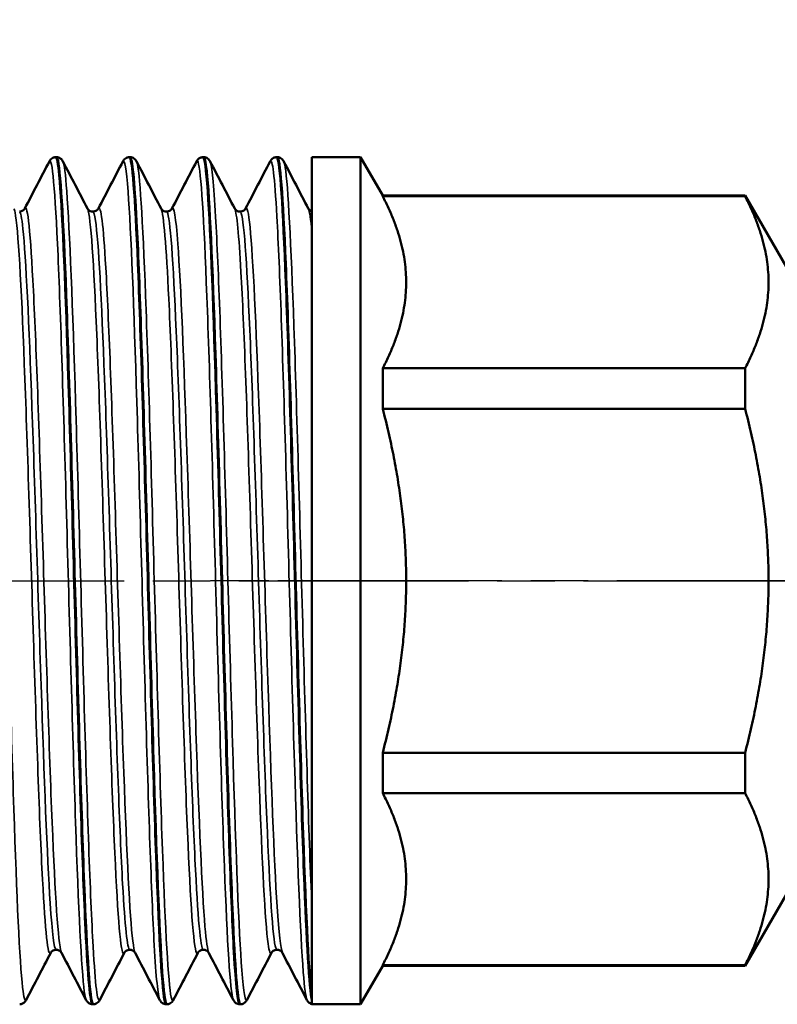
# Model space of a CAD drawing. Header units: millimetres. Extents: x -786 to 1941, y -69 to 356.
# Tile 13 of 19: x 49 to 68, y 181 to 206. Entities that reach past the tile are written whole.
import ezdxf

# ---------------------------------------------------------------- set-up
doc = ezdxf.new("R2010")
doc.units = ezdxf.units.MM
doc.linetypes.add('CHAIN', pattern=[0.7087, 0.4724, -0.0591, 0.1181, -0.0591])
for name, color, linetype, lineweight in [('Видимые тонкие (ГОСТ)', 7, 'Continuous', 35), ('Видимый контур (ГОСТ)', 7, 'Continuous', 50), ('Осевая линия (ГОСТ)', 7, 'Continuous', 25), ('Размер (ГОСТ)', 7, 'Continuous', 25)]:
    doc.layers.add(name, color=color, linetype=linetype, lineweight=lineweight)
doc.styles.add('Обычный текст (ГОСТ)', font='GOST Common Italic.ttf')
doc.dimstyles.new('Обычный (ГОСТ)', dxfattribs={"dimtxt": 3.5, "dimasz": 3.5, "dimexe": 1, "dimexo": 0, "dimgap": 0.5, "dimtad": 1, "dimrnd": 1e-08, "dimtxsty": 'Обычный текст (ГОСТ)', "dimblk": 'Filled-1', "dimcen": 0.09, "dimdle": 15, "dimclrd": 256, "dimclre": 256, "dimclrt": 256, "dimazin": 2, "dimtfac": 0.714286, "dimtdec": 3, "dimtmove": 0, "dimatfit": 3, "dimfxl": 1, "dimtolj": 1, "dimlwd": 25, "dimlwe": 25, "dimarcsym": 0})

# ---------------------------------------------------------------- blocks, each defined once
blk = doc.blocks.new('Filled-1')
at = {"color": 0}
for p, q in [((0, 0), (-1, 0.1429)), ((-1, 0.1429), (-1, -0.1429)), ((-1, 0), (0, 0)), ((-1, -0.1429), (0, 0))]:
    blk.add_line(p, q, dxfattribs=at)
at = {"color": 0, "flags": 128}
blk.add_lwpolyline([(-1, -0.1429), (0, 0), (-1, 0.1429), (-1, -0.1429)], dxfattribs=at)
at = {"color": 0}
blk.add_solid([(-1, -0.1429), (0, 0), (-1, 0.1429), (-1, -0.1429)], dxfattribs=at)
blk = doc.blocks.new('*D10')
at = {"layer": 'Defpoints', "color": 0, "linetype": 'Continuous', "transparency": 16777216}
for p in [(71.681, 231.36), (35.913, 191.86), (37.731, 191.86)]:
    blk.add_point(p, dxfattribs=at)
at = {"layer": 'Размер (ГОСТ)', "linetype": 'Continuous', "lineweight": 25, "transparency": 16777216}
for p, q in [((71.681, 231.36), (34.913, 231.36)), ((35.913, 227.86), (35.913, 195.36)), ((37.731, 191.86), (34.913, 191.86))]:
    blk.add_line(p, q, dxfattribs=at)
at = {"layer": 'Размер (ГОСТ)', "linetype": 'Continuous', "lineweight": 25, "transparency": 16777216, "xscale": 3.5, "yscale": 3.5, "zscale": 3.5}
for p, rotation in [((35.913, 231.36), 90), ((35.913, 191.86), 270)]:
    blk.add_blockref('Filled-1', p, dxfattribs=dict(at, rotation=rotation))
at = {"layer": 'Размер (ГОСТ)', "linetype": 'Continuous', "lineweight": 25, "transparency": 16777216, "insert": (31.213, 207.209), "char_height": 3.5, "attachment_point": 1, "rotation": 90, "style": 'Обычный текст (ГОСТ)'}
blk.add_mtext('\\A1;39,5', dxfattribs=at)

msp = doc.modelspace()

# ---------------------------------------------------------------- linework, layer by layer
at = {"layer": 'Видимые тонкие (ГОСТ)'}
for points, knots in [([(50.053, 202.204), (50.124, 202.339), (50.195, 201.495), (50.267, 199.881), (50.339, 198.242), (50.411, 195.827), (50.483, 193.262), (50.556, 190.698), (50.628, 188.011), (50.7, 185.896), (50.772, 183.782), (50.844, 182.261), (50.916, 181.726), (50.931, 181.615), (50.946, 181.547), (50.961, 181.52)], [34.503967, 34.503967, 34.503967, 34.503967, 35.242701, 35.242701, 35.242701, 35.99259, 35.99259, 35.99259, 36.741887, 36.741887, 36.741887, 37.490614, 37.490614, 37.490614, 37.64556, 37.64556, 37.64556, 37.64556]), ([(48.572, 202.201), (48.63, 202.082), (48.689, 201.334), (48.747, 200.059), (48.818, 198.488), (48.89, 196.134), (48.962, 193.6), (49.034, 191.066), (49.105, 188.378), (49.177, 186.221), (49.249, 184.066), (49.32, 182.464), (49.392, 181.826), (49.422, 181.565), (49.451, 181.467), (49.48, 181.525)], [34.611071, 34.611071, 34.611071, 34.611071, 35.214951, 35.214951, 35.214951, 35.95953, 35.95953, 35.95953, 36.703928, 36.703928, 36.703928, 37.44815, 37.44815, 37.44815, 37.752664, 37.752664, 37.752664, 37.752664]), ([(50.388, 202.195), (50.42, 202.136), (50.452, 201.894), (50.483, 201.469), (50.556, 200.503), (50.628, 198.603), (50.7, 196.261), (50.772, 193.921), (50.844, 191.164), (50.916, 188.701), (50.988, 186.241), (51.061, 184.101), (51.133, 182.834), (51.187, 181.874), (51.242, 181.423), (51.296, 181.521)], [40.894256, 40.894256, 40.894256, 40.894256, 41.223339, 41.223339, 41.223339, 41.972636, 41.972636, 41.972636, 42.721363, 42.721363, 42.721363, 43.469542, 43.469542, 43.469542, 44.035849, 44.035849, 44.035849, 44.035849]), ([(51.869, 202.196), (51.912, 202.275), (51.954, 202.028), (51.996, 201.457), (52.068, 200.488), (52.14, 198.596), (52.212, 196.265), (52.284, 193.936), (52.355, 191.193), (52.427, 188.739), (52.499, 186.286), (52.571, 184.147), (52.642, 182.87), (52.687, 182.07), (52.732, 181.613), (52.777, 181.524)], [40.787153, 40.787153, 40.787153, 40.787153, 41.226467, 41.226467, 41.226467, 41.972232, 41.972232, 41.972232, 42.717579, 42.717579, 42.717579, 43.462528, 43.462528, 43.462528, 43.928745, 43.928745, 43.928745, 43.928745]), ([(52.204, 202.203), (52.207, 202.199), (52.209, 202.193), (52.212, 202.186), (52.284, 201.983), (52.355, 200.782), (52.427, 198.893), (52.499, 197.005), (52.571, 194.447), (52.642, 191.875), (52.714, 189.304), (52.786, 186.744), (52.858, 184.851), (52.929, 182.959), (53.001, 181.752), (53.073, 181.538), (53.086, 181.498), (53.099, 181.493), (53.112, 181.519)], [47.177442, 47.177442, 47.177442, 47.177442, 47.202981, 47.202981, 47.202981, 47.948328, 47.948328, 47.948328, 48.693278, 48.693278, 48.693278, 49.437851, 49.437851, 49.437851, 50.182068, 50.182068, 50.182068, 50.319034, 50.319034, 50.319034, 50.319034]), ([(53.685, 202.201), (53.698, 202.227), (53.711, 202.222), (53.724, 202.186), (53.796, 201.982), (53.868, 200.773), (53.94, 198.872), (54.012, 196.973), (54.084, 194.403), (54.156, 191.823), (54.228, 189.247), (54.3, 186.687), (54.372, 184.801), (54.443, 182.918), (54.515, 181.726), (54.587, 181.531), (54.589, 181.525), (54.591, 181.521), (54.593, 181.517)], [47.070338, 47.070338, 47.070338, 47.070338, 47.202926, 47.202926, 47.202926, 47.951106, 47.951106, 47.951106, 48.698256, 48.698256, 48.698256, 49.444462, 49.444462, 49.444462, 50.189809, 50.189809, 50.189809, 50.211931, 50.211931, 50.211931, 50.211931]), ([(54.02, 202.196), (54.066, 202.107), (54.111, 201.646), (54.156, 200.839), (54.228, 199.555), (54.3, 197.407), (54.372, 194.947), (54.443, 192.491), (54.515, 189.748), (54.587, 187.423), (54.659, 185.1), (54.73, 183.216), (54.802, 182.254), (54.844, 181.689), (54.886, 181.446), (54.928, 181.525)], [53.460627, 53.460627, 53.460627, 53.460627, 53.929005, 53.929005, 53.929005, 54.675211, 54.675211, 54.675211, 55.420558, 55.420558, 55.420558, 56.165131, 56.165131, 56.165131, 56.60222, 56.60222, 56.60222, 56.60222]), ([(55.501, 202.2), (55.557, 202.299), (55.612, 201.832), (55.667, 200.845), (55.74, 199.553), (55.812, 197.384), (55.885, 194.903), (55.957, 192.437), (56.029, 189.688), (56.101, 187.364), (56.173, 185.025), (56.246, 183.142), (56.318, 182.203), (56.348, 181.808), (56.379, 181.581), (56.409, 181.524)], [53.353523, 53.353523, 53.353523, 53.353523, 53.927967, 53.927967, 53.927967, 54.679753, 54.679753, 54.679753, 55.426879, 55.426879, 55.426879, 56.1786, 56.1786, 56.1786, 56.495116, 56.495116, 56.495116, 56.495116]), ([(55.837, 202.2), (55.853, 202.171), (55.869, 202.094), (55.885, 201.968), (55.957, 201.405), (56.029, 199.862), (56.101, 197.738), (56.173, 195.601), (56.246, 192.897), (56.318, 190.33), (56.389, 187.809), (56.46, 185.445), (56.531, 183.834)], [59.743812, 59.743812, 59.743812, 59.743812, 59.910502, 59.910502, 59.910502, 60.657628, 60.657628, 60.657628, 61.409349, 61.409349, 61.409349, 62.147508, 62.147508, 62.147508, 62.147508]), ([(49.446, 201.04), (49.518, 201.173), (49.589, 200.438), (49.66, 199.012), (49.735, 197.52), (49.81, 195.287), (49.884, 192.93), (49.959, 190.574), (50.033, 188.121), (50.108, 186.243), (50.182, 184.366), (50.257, 183.087), (50.331, 182.754), (50.339, 182.72), (50.347, 182.695), (50.354, 182.681)], [34.497218, 34.497218, 34.497218, 34.497218, 35.237381, 35.237381, 35.237381, 36.011732, 36.011732, 36.011732, 36.785389, 36.785389, 36.785389, 37.558375, 37.558375, 37.558375, 37.638811, 37.638811, 37.638811, 37.638811]), ([(51.262, 201.037), (51.324, 201.147), (51.385, 200.64), (51.446, 199.586), (51.52, 198.306), (51.594, 196.236), (51.668, 193.938), (51.742, 191.642), (51.816, 189.144), (51.89, 187.123), (51.964, 185.104), (52.038, 183.584), (52.112, 182.975), (52.132, 182.816), (52.151, 182.72), (52.171, 182.685)], [40.780403, 40.780403, 40.780403, 40.780403, 41.414111, 41.414111, 41.414111, 42.183587, 42.183587, 42.183587, 42.952562, 42.952562, 42.952562, 43.721058, 43.721058, 43.721058, 43.921996, 43.921996, 43.921996, 43.921996]), ([(49.179, 201.038), (49.188, 201.021), (49.198, 200.989), (49.207, 200.941), (49.284, 200.556), (49.36, 199.178), (49.436, 197.202), (49.511, 195.268), (49.586, 192.786), (49.66, 190.438), (49.735, 188.093), (49.81, 185.91), (49.884, 184.49), (49.952, 183.204), (50.019, 182.557), (50.087, 182.681)], [34.61782, 34.61782, 34.61782, 34.61782, 34.716638, 34.716638, 34.716638, 35.508468, 35.508468, 35.508468, 36.28354, 36.28354, 36.28354, 37.057891, 37.057891, 37.057891, 37.759413, 37.759413, 37.759413, 37.759413]), ([(49.313, 200.957), (49.342, 200.959), (49.371, 200.823), (49.401, 200.544), (49.476, 199.836), (49.551, 198.216), (49.625, 196.133), (49.7, 194.052), (49.775, 191.534), (49.85, 189.275), (49.925, 187.018), (49.999, 185.045), (50.074, 183.901), (50.123, 183.154), (50.172, 182.766), (50.221, 182.762)], [34.557519, 34.557519, 34.557519, 34.557519, 34.862657, 34.862657, 34.862657, 35.63979, 35.63979, 35.63979, 36.416196, 36.416196, 36.416196, 37.191899, 37.191899, 37.191899, 37.699112, 37.699112, 37.699112, 37.699112]), ([(50.995, 201.04), (50.997, 201.037), (50.999, 201.033), (51, 201.028), (51.075, 200.842), (51.149, 199.707), (51.223, 197.933), (51.297, 196.16), (51.371, 193.769), (51.446, 191.412), (51.52, 189.056), (51.594, 186.759), (51.668, 185.147), (51.742, 183.536), (51.816, 182.626), (51.89, 182.665), (51.895, 182.667), (51.899, 182.672), (51.903, 182.68)], [40.901006, 40.901006, 40.901006, 40.901006, 40.919718, 40.919718, 40.919718, 41.690268, 41.690268, 41.690268, 42.46027, 42.46027, 42.46027, 43.229746, 43.229746, 43.229746, 43.998721, 43.998721, 43.998721, 44.042598, 44.042598, 44.042598, 44.042598]), ([(51.129, 200.959), (51.15, 200.962), (51.171, 200.891), (51.192, 200.745), (51.267, 200.234), (51.341, 198.802), (51.415, 196.84), (51.49, 194.88), (51.564, 192.414), (51.638, 190.116), (51.713, 187.819), (51.787, 185.717), (51.861, 184.382), (51.92, 183.331), (51.978, 182.765), (52.037, 182.759)], [40.840704, 40.840704, 40.840704, 40.840704, 41.06075, 41.06075, 41.06075, 41.832759, 41.832759, 41.832759, 42.604236, 42.604236, 42.604236, 43.375206, 43.375206, 43.375206, 43.982297, 43.982297, 43.982297, 43.982297]), ([(52.811, 201.038), (52.874, 200.911), (52.937, 200.125), (53, 198.816), (53.074, 197.262), (53.149, 194.989), (53.224, 192.621), (53.298, 190.258), (53.373, 187.829), (53.447, 186.001), (53.522, 184.176), (53.596, 182.971), (53.671, 182.717), (53.687, 182.661), (53.703, 182.651), (53.719, 182.684)], [47.184191, 47.184191, 47.184191, 47.184191, 47.836885, 47.836885, 47.836885, 48.611853, 48.611853, 48.611853, 49.385412, 49.385412, 49.385412, 50.157662, 50.157662, 50.157662, 50.325783, 50.325783, 50.325783, 50.325783]), ([(52.945, 200.963), (52.954, 200.964), (52.964, 200.95), (52.974, 200.92), (53.048, 200.686), (53.123, 199.498), (53.198, 197.686), (53.273, 195.877), (53.348, 193.467), (53.422, 191.12), (53.497, 188.778), (53.572, 186.527), (53.646, 184.986), (53.715, 183.563), (53.784, 182.76), (53.853, 182.756)], [47.12389, 47.12389, 47.12389, 47.12389, 47.223269, 47.223269, 47.223269, 48.000353, 48.000353, 48.000353, 48.77601, 48.77601, 48.77601, 49.55034, 49.55034, 49.55034, 50.265482, 50.265482, 50.265482, 50.265482]), ([(53.079, 201.033), (53.127, 201.122), (53.175, 200.832), (53.224, 200.174), (53.298, 199.16), (53.373, 197.284), (53.447, 195.06), (53.522, 192.841), (53.596, 190.301), (53.671, 188.137), (53.745, 185.975), (53.819, 184.213), (53.893, 183.329), (53.924, 182.96), (53.956, 182.746), (53.987, 182.688)], [47.063589, 47.063589, 47.063589, 47.063589, 47.565694, 47.565694, 47.565694, 48.339253, 48.339253, 48.339253, 49.111503, 49.111503, 49.111503, 49.882542, 49.882542, 49.882542, 50.205181, 50.205181, 50.205181, 50.205181]), ([(54.627, 201.034), (54.679, 200.93), (54.73, 200.394), (54.782, 199.473), (54.857, 198.141), (54.931, 196.019), (55.006, 193.691), (55.08, 191.372), (55.155, 188.875), (55.229, 186.885), (55.303, 184.9), (55.377, 183.441), (55.451, 182.904), (55.479, 182.702), (55.507, 182.632), (55.535, 182.687)], [53.467376, 53.467376, 53.467376, 53.467376, 54.002647, 54.002647, 54.002647, 54.777403, 54.777403, 54.777403, 55.549468, 55.549468, 55.549468, 56.319234, 56.319234, 56.319234, 56.608969, 56.608969, 56.608969, 56.608969]), ([(54.761, 200.965), (54.836, 200.965), (54.91, 200.01), (54.985, 198.362), (55.06, 196.717), (55.134, 194.402), (55.209, 192.053), (55.283, 189.711), (55.358, 187.362), (55.432, 185.649), (55.506, 183.94), (55.58, 182.884), (55.654, 182.767), (55.659, 182.759), (55.664, 182.755), (55.669, 182.756)], [53.407075, 53.407075, 53.407075, 53.407075, 54.182467, 54.182467, 54.182467, 54.956704, 54.956704, 54.956704, 55.728593, 55.728593, 55.728593, 56.49852, 56.49852, 56.49852, 56.548668, 56.548668, 56.548668, 56.548668]), ([(54.895, 201.031), (54.932, 201.103), (54.969, 200.953), (55.006, 200.578), (55.08, 199.824), (55.155, 198.168), (55.229, 196.062), (55.303, 193.963), (55.377, 191.442), (55.451, 189.184), (55.525, 186.932), (55.599, 184.968), (55.673, 183.824), (55.717, 183.157), (55.76, 182.773), (55.803, 182.688)], [53.346774, 53.346774, 53.346774, 53.346774, 53.731244, 53.731244, 53.731244, 54.503309, 54.503309, 54.503309, 55.273075, 55.273075, 55.273075, 56.04092, 56.04092, 56.04092, 56.488367, 56.488367, 56.488367, 56.488367])]:
    msp.add_open_spline(points, degree=3, knots=knots, dxfattribs=at)
msp.add_open_spline([(56.443, 201.036), (56.473, 200.98), (56.502, 200.784), (56.531, 200.451)], degree=3, dxfattribs=at)
at = {"layer": 'Видимый контур (ГОСТ)'}
for p, q in [((50.229, 202.31), (50.212, 202.31)), ((52.045, 202.31), (52.028, 202.31)), ((53.861, 202.31), (53.844, 202.31)), ((55.677, 202.31), (55.66, 202.31)), ((56.531, 181.41), (56.531, 202.31)), ((57.731, 202.31), (56.531, 202.31)), ((57.731, 202.31), (57.731, 181.41)), ((58.28, 201.36), (57.731, 202.31)), ((58.28, 201.343), (58.28, 201.36)), ((67.221, 201.36), (58.28, 201.36)), ((67.221, 201.343), (58.28, 201.343)), ((67.221, 201.343), (67.221, 201.36)), ((68.231, 199.61), (67.221, 201.36)), ((67.221, 197.1), (58.28, 197.1)), ((58.28, 196.103), (58.28, 197.1)), ((67.221, 196.103), (67.221, 197.1)), ((67.221, 196.103), (58.28, 196.103)), ((67.221, 187.617), (58.28, 187.617)), ((58.28, 186.62), (58.28, 187.617)), ((67.221, 186.62), (67.221, 187.617)), ((67.221, 186.62), (58.28, 186.62)), ((68.231, 184.11), (67.221, 182.36)), ((58.28, 182.36), (57.731, 181.41)), ((67.221, 182.378), (58.28, 182.378)), ((58.28, 182.36), (58.28, 182.378)), ((67.221, 182.36), (58.28, 182.36)), ((67.221, 182.36), (67.221, 182.378)), ((56.531, 181.593), (56.531, 181.497)), ((51.137, 181.41), (51.12, 181.41)), ((52.953, 181.41), (52.936, 181.41)), ((54.769, 181.41), (54.752, 181.41)), ((57.731, 181.41), (56.531, 181.41))]:
    msp.add_line(p, q, dxfattribs=at)
for points in [[(49.446, 201.04), (49.649, 201.428), (49.851, 201.816), (50.053, 202.204)], [(50.388, 202.204), (50.59, 201.816), (50.793, 201.428), (50.995, 201.04)], [(51.262, 201.04), (51.465, 201.428), (51.667, 201.816), (51.869, 202.204)], [(52.204, 202.204), (52.407, 201.816), (52.609, 201.428), (52.811, 201.04)], [(53.079, 201.04), (53.281, 201.428), (53.483, 201.816), (53.685, 202.204)], [(54.02, 202.204), (54.223, 201.816), (54.425, 201.428), (54.627, 201.04)], [(54.895, 201.04), (55.097, 201.428), (55.299, 201.816), (55.501, 202.204)], [(55.837, 202.204), (56.039, 201.816), (56.241, 201.428), (56.443, 201.04)], [(50.087, 182.68), (49.885, 182.292), (49.682, 181.904), (49.48, 181.516)], [(50.961, 181.516), (50.759, 181.904), (50.557, 182.292), (50.354, 182.68)], [(51.903, 182.68), (51.701, 182.292), (51.498, 181.904), (51.296, 181.516)], [(52.777, 181.516), (52.575, 181.904), (52.373, 182.292), (52.171, 182.68)], [(53.719, 182.68), (53.517, 182.292), (53.315, 181.904), (53.112, 181.516)], [(54.593, 181.516), (54.391, 181.904), (54.189, 182.292), (53.987, 182.68)], [(55.535, 182.68), (55.333, 182.292), (55.131, 181.904), (54.928, 181.516)], [(56.409, 181.516), (56.207, 181.904), (56.005, 182.292), (55.803, 182.68)]]:
    msp.add_open_spline(points, degree=3, dxfattribs=at)
for points, knots in [([(50.053, 202.204), (50.061, 202.219), (50.071, 202.237), (50.105, 202.269), (50.12, 202.281), (50.16, 202.301), (50.185, 202.309), (50.212, 202.31)], [0, 0, 0, 0, 0.02822066, 0.02822066, 0.04289582, 0.04289582, 0.05809548, 0.05809548, 0.05809548, 0.05809548]), ([(50.212, 202.302), (50.24, 202.305), (50.269, 202.16), (50.297, 201.862), (50.369, 201.108), (50.441, 199.383), (50.513, 197.133), (50.585, 194.884), (50.657, 192.135), (50.729, 189.593), (50.801, 187.053), (50.873, 184.745), (50.945, 183.265), (51.004, 182.066), (51.062, 181.42), (51.12, 181.413)], [34.556287, 34.556287, 34.556287, 34.556287, 34.851303, 34.851303, 34.851303, 35.599459, 35.599459, 35.599459, 36.347029, 36.347029, 36.347029, 37.094034, 37.094034, 37.094034, 37.699112, 37.699112, 37.699112, 37.699112]), ([(51.138, 181.41), (51.135, 181.41), (51.132, 181.411), (51.129, 181.415), (51.057, 181.493), (50.985, 182.58), (50.913, 184.397), (50.841, 186.213), (50.77, 188.741), (50.698, 191.333), (50.626, 193.924), (50.554, 196.553), (50.483, 198.546), (50.411, 200.539), (50.339, 201.878), (50.267, 202.219), (50.255, 202.28), (50.242, 202.309), (50.229, 202.307)], [-43.983529, -43.983529, -43.983529, -43.983529, -43.9522, -43.9522, -43.9522, -43.206974, -43.206974, -43.206974, -42.461984, -42.461984, -42.461984, -41.717226, -41.717226, -41.717226, -40.972694, -40.972694, -40.972694, -40.840704, -40.840704, -40.840704, -40.840704]), ([(50.23, 202.31), (50.266, 202.308), (50.3, 202.294), (50.345, 202.264), (50.358, 202.249), (50.377, 202.224), (50.383, 202.213), (50.388, 202.204)], [0, 0, 0, 0, 0.02092531, 0.02092531, 0.04042021, 0.04042021, 0.05806634, 0.05806634, 0.05806634, 0.05806634]), ([(51.869, 202.204), (51.877, 202.219), (51.887, 202.237), (51.921, 202.269), (51.936, 202.281), (51.976, 202.301), (52.001, 202.309), (52.028, 202.31)], [0, 0, 0, 0, 0.02822066, 0.02822066, 0.04289582, 0.04289582, 0.05809548, 0.05809548, 0.05809548, 0.05809548]), ([(52.028, 202.31), (52.098, 202.311), (52.168, 201.36), (52.238, 199.684), (52.309, 197.966), (52.381, 195.505), (52.453, 192.928), (52.524, 190.353), (52.596, 187.687), (52.668, 185.612), (52.739, 183.538), (52.811, 182.074), (52.882, 181.592), (52.9, 181.471), (52.918, 181.413), (52.936, 181.415)], [40.839473, 40.839473, 40.839473, 40.839473, 41.565431, 41.565431, 41.565431, 42.30909, 42.30909, 42.30909, 43.052356, 43.052356, 43.052356, 43.79525, 43.79525, 43.79525, 43.982297, 43.982297, 43.982297, 43.982297]), ([(52.954, 181.418), (52.921, 181.416), (52.887, 181.615), (52.854, 182.016), (52.782, 182.89), (52.71, 184.716), (52.638, 187.024), (52.566, 189.33), (52.494, 192.095), (52.422, 194.606), (52.35, 197.115), (52.279, 199.346), (52.207, 200.724), (52.153, 201.754), (52.099, 202.299), (52.045, 202.305)], [-50.266714, -50.266714, -50.266714, -50.266714, -49.923177, -49.923177, -49.923177, -49.175863, -49.175863, -49.175863, -48.428829, -48.428829, -48.428829, -47.68207, -47.68207, -47.68207, -47.12389, -47.12389, -47.12389, -47.12389]), ([(52.046, 202.31), (52.082, 202.308), (52.116, 202.294), (52.161, 202.264), (52.174, 202.249), (52.193, 202.224), (52.199, 202.213), (52.204, 202.204)], [0, 0, 0, 0, 0.02092531, 0.02092531, 0.04042021, 0.04042021, 0.05806634, 0.05806634, 0.05806634, 0.05806634]), ([(53.685, 202.204), (53.693, 202.219), (53.704, 202.237), (53.737, 202.269), (53.752, 202.281), (53.792, 202.301), (53.817, 202.309), (53.844, 202.31)], [0, 0, 0, 0, 0.02822066, 0.02822066, 0.04289582, 0.04289582, 0.05809548, 0.05809548, 0.05809548, 0.05809548]), ([(53.844, 202.302), (53.883, 202.302), (53.923, 202.02), (53.962, 201.458), (54.034, 200.431), (54.106, 198.482), (54.177, 196.11), (54.249, 193.741), (54.321, 190.974), (54.393, 188.517), (54.464, 186.062), (54.536, 183.942), (54.607, 182.697), (54.656, 181.857), (54.704, 181.421), (54.752, 181.416)], [47.122658, 47.122658, 47.122658, 47.122658, 47.53047, 47.53047, 47.53047, 48.275877, 48.275877, 48.275877, 49.020353, 49.020353, 49.020353, 49.763983, 49.763983, 49.763983, 50.265482, 50.265482, 50.265482, 50.265482]), ([(54.77, 181.412), (54.708, 181.416), (54.647, 182.135), (54.586, 183.455), (54.513, 185.006), (54.441, 187.373), (54.369, 189.94), (54.297, 192.506), (54.224, 195.246), (54.152, 197.452), (54.08, 199.656), (54.008, 201.303), (53.936, 201.967), (53.911, 202.194), (53.886, 202.305), (53.861, 202.303)], [-56.549899, -56.549899, -56.549899, -56.549899, -55.912429, -55.912429, -55.912429, -55.162676, -55.162676, -55.162676, -54.413248, -54.413248, -54.413248, -53.664138, -53.664138, -53.664138, -53.407075, -53.407075, -53.407075, -53.407075]), ([(53.862, 202.31), (53.898, 202.308), (53.932, 202.294), (53.977, 202.264), (53.99, 202.249), (54.009, 202.224), (54.015, 202.213), (54.02, 202.204)], [0, 0, 0, 0, 0.02092531, 0.02092531, 0.04042021, 0.04042021, 0.05806634, 0.05806634, 0.05806634, 0.05806634]), ([(55.501, 202.204), (55.509, 202.219), (55.52, 202.237), (55.553, 202.269), (55.568, 202.281), (55.608, 202.301), (55.634, 202.309), (55.66, 202.31)], [0, 0, 0, 0, 0.02822066, 0.02822066, 0.04289582, 0.04289582, 0.05809548, 0.05809548, 0.05809548, 0.05809548]), ([(55.66, 202.309), (55.669, 202.31), (55.677, 202.297), (55.685, 202.271), (55.758, 202.047), (55.83, 200.805), (55.902, 198.868), (55.974, 196.943), (56.046, 194.35), (56.117, 191.755), (56.19, 189.145), (56.262, 186.559), (56.334, 184.666), (56.4, 182.941), (56.466, 181.802), (56.531, 181.497)], [53.405843, 53.405843, 53.405843, 53.405843, 53.493093, 53.493093, 53.493093, 54.24279, 54.24279, 54.24279, 54.987964, 54.987964, 54.987964, 55.737227, 55.737227, 55.737227, 56.419915, 56.419915, 56.419915, 56.419915]), ([(56.531, 181.593), (56.46, 182.076), (56.388, 183.541), (56.317, 185.616), (56.245, 187.691), (56.173, 190.355), (56.102, 192.929), (56.03, 195.502), (55.959, 197.961), (55.887, 199.678), (55.817, 201.355), (55.747, 202.308), (55.677, 202.31)], [-62.644353, -62.644353, -62.644353, -62.644353, -61.901432, -61.901432, -61.901432, -61.158602, -61.158602, -61.158602, -60.41586, -60.41586, -60.41586, -59.69026, -59.69026, -59.69026, -59.69026]), ([(55.678, 202.31), (55.714, 202.308), (55.748, 202.294), (55.793, 202.264), (55.807, 202.249), (55.825, 202.224), (55.832, 202.213), (55.837, 202.204)], [0, 0, 0, 0, 0.02092531, 0.02092531, 0.04042021, 0.04042021, 0.05806634, 0.05806634, 0.05806634, 0.05806634]), ([(49.313, 200.965), (49.348, 200.965), (49.382, 200.979), (49.421, 201.005), (49.43, 201.017), (49.442, 201.032), (49.445, 201.037), (49.446, 201.04)], [0, 0, 0, 0, 0.0219886, 0.0219886, 0.04094287, 0.04094287, 0.05822789, 0.05822789, 0.05822789, 0.05822789]), ([(50.995, 201.04), (50.997, 201.035), (51.002, 201.025), (51.029, 200.999), (51.042, 200.989), (51.079, 200.971), (51.104, 200.965), (51.129, 200.965)], [0, 0, 0, 0, 0.02814735, 0.02814735, 0.04292595, 0.04292595, 0.05825305, 0.05825305, 0.05825305, 0.05825305]), ([(51.129, 200.965), (51.164, 200.965), (51.198, 200.979), (51.237, 201.005), (51.247, 201.017), (51.258, 201.032), (51.261, 201.037), (51.262, 201.04)], [0, 0, 0, 0, 0.0219886, 0.0219886, 0.04094287, 0.04094287, 0.05822789, 0.05822789, 0.05822789, 0.05822789]), ([(52.811, 201.04), (52.814, 201.035), (52.818, 201.025), (52.845, 200.999), (52.858, 200.989), (52.895, 200.971), (52.92, 200.965), (52.945, 200.965)], [0, 0, 0, 0, 0.02814735, 0.02814735, 0.04292595, 0.04292595, 0.05825305, 0.05825305, 0.05825305, 0.05825305]), ([(52.945, 200.965), (52.981, 200.965), (53.014, 200.979), (53.053, 201.005), (53.063, 201.017), (53.074, 201.032), (53.077, 201.037), (53.079, 201.04)], [0, 0, 0, 0, 0.0219886, 0.0219886, 0.04094287, 0.04094287, 0.05822789, 0.05822789, 0.05822789, 0.05822789]), ([(54.627, 201.04), (54.63, 201.035), (54.635, 201.025), (54.661, 200.999), (54.674, 200.989), (54.711, 200.971), (54.736, 200.965), (54.761, 200.965)], [0, 0, 0, 0, 0.02814735, 0.02814735, 0.04292595, 0.04292595, 0.05825305, 0.05825305, 0.05825305, 0.05825305]), ([(54.761, 200.965), (54.797, 200.965), (54.831, 200.979), (54.869, 201.005), (54.879, 201.017), (54.89, 201.032), (54.893, 201.037), (54.895, 201.04)], [0, 0, 0, 0, 0.0219886, 0.0219886, 0.04094287, 0.04094287, 0.05822789, 0.05822789, 0.05822789, 0.05822789]), ([(56.443, 201.04), (56.445, 201.036), (56.449, 201.028), (56.473, 201.002), (56.495, 200.982), (56.531, 200.972)], [0, 0, 0, 0, 0.02374451, 0.02374451, 0.04848756, 0.04848756, 0.04848756, 0.04848756]), ([(50.221, 182.755), (50.185, 182.755), (50.151, 182.741), (50.113, 182.715), (50.103, 182.703), (50.091, 182.688), (50.088, 182.683), (50.087, 182.68)], [0, 0, 0, 0, 0.0219886, 0.0219886, 0.04094287, 0.04094287, 0.05822789, 0.05822789, 0.05822789, 0.05822789]), ([(50.354, 182.68), (50.352, 182.685), (50.347, 182.695), (50.32, 182.721), (50.307, 182.731), (50.27, 182.749), (50.246, 182.755), (50.221, 182.755)], [0, 0, 0, 0, 0.02814735, 0.02814735, 0.04292595, 0.04292595, 0.05825305, 0.05825305, 0.05825305, 0.05825305]), ([(52.037, 182.755), (52.001, 182.755), (51.967, 182.741), (51.929, 182.715), (51.919, 182.703), (51.907, 182.688), (51.905, 182.683), (51.903, 182.68)], [0, 0, 0, 0, 0.0219886, 0.0219886, 0.04094287, 0.04094287, 0.05822789, 0.05822789, 0.05822789, 0.05822789]), ([(52.171, 182.68), (52.168, 182.685), (52.163, 182.695), (52.137, 182.721), (52.123, 182.731), (52.086, 182.749), (52.062, 182.755), (52.037, 182.755)], [0, 0, 0, 0, 0.02814735, 0.02814735, 0.04292595, 0.04292595, 0.05825305, 0.05825305, 0.05825305, 0.05825305]), ([(53.853, 182.755), (53.817, 182.755), (53.783, 182.741), (53.745, 182.715), (53.735, 182.703), (53.723, 182.688), (53.721, 182.683), (53.719, 182.68)], [0, 0, 0, 0, 0.0219886, 0.0219886, 0.04094287, 0.04094287, 0.05822789, 0.05822789, 0.05822789, 0.05822789]), ([(53.987, 182.68), (53.984, 182.685), (53.979, 182.695), (53.953, 182.721), (53.939, 182.731), (53.902, 182.749), (53.878, 182.755), (53.853, 182.755)], [0, 0, 0, 0, 0.02814735, 0.02814735, 0.04292595, 0.04292595, 0.05825305, 0.05825305, 0.05825305, 0.05825305]), ([(55.669, 182.755), (55.633, 182.755), (55.599, 182.741), (55.561, 182.715), (55.551, 182.703), (55.539, 182.688), (55.537, 182.683), (55.535, 182.68)], [0, 0, 0, 0, 0.0219886, 0.0219886, 0.04094287, 0.04094287, 0.05822789, 0.05822789, 0.05822789, 0.05822789]), ([(55.803, 182.68), (55.8, 182.685), (55.795, 182.695), (55.769, 182.721), (55.756, 182.731), (55.718, 182.749), (55.694, 182.755), (55.669, 182.755)], [0, 0, 0, 0, 0.02814735, 0.02814735, 0.04292595, 0.04292595, 0.05825305, 0.05825305, 0.05825305, 0.05825305]), ([(49.48, 181.516), (49.472, 181.501), (49.462, 181.483), (49.429, 181.451), (49.414, 181.439), (49.374, 181.419), (49.348, 181.411), (49.321, 181.41)], [0, 0, 0, 0, 0.02822066, 0.02822066, 0.04289582, 0.04289582, 0.05809548, 0.05809548, 0.05809548, 0.05809548]), ([(51.12, 181.41), (51.083, 181.412), (51.049, 181.426), (51.005, 181.456), (50.991, 181.471), (50.972, 181.496), (50.966, 181.507), (50.961, 181.516)], [0, 0, 0, 0, 0.02092531, 0.02092531, 0.04042021, 0.04042021, 0.05806634, 0.05806634, 0.05806634, 0.05806634]), ([(51.296, 181.516), (51.288, 181.501), (51.278, 181.483), (51.245, 181.451), (51.23, 181.439), (51.19, 181.419), (51.164, 181.411), (51.138, 181.41)], [0, 0, 0, 0, 0.02822066, 0.02822066, 0.04289582, 0.04289582, 0.05809548, 0.05809548, 0.05809548, 0.05809548]), ([(52.936, 181.41), (52.899, 181.412), (52.865, 181.426), (52.821, 181.456), (52.807, 181.471), (52.788, 181.496), (52.782, 181.507), (52.777, 181.516)], [0, 0, 0, 0, 0.02092531, 0.02092531, 0.04042021, 0.04042021, 0.05806634, 0.05806634, 0.05806634, 0.05806634]), ([(53.112, 181.516), (53.104, 181.501), (53.094, 181.483), (53.061, 181.451), (53.046, 181.439), (53.006, 181.419), (52.98, 181.411), (52.954, 181.41)], [0, 0, 0, 0, 0.02822066, 0.02822066, 0.04289582, 0.04289582, 0.05809548, 0.05809548, 0.05809548, 0.05809548]), ([(54.752, 181.41), (54.716, 181.412), (54.681, 181.426), (54.637, 181.456), (54.623, 181.471), (54.604, 181.496), (54.598, 181.507), (54.593, 181.516)], [0, 0, 0, 0, 0.02092531, 0.02092531, 0.04042021, 0.04042021, 0.05806634, 0.05806634, 0.05806634, 0.05806634]), ([(54.928, 181.516), (54.92, 181.501), (54.91, 181.483), (54.877, 181.451), (54.862, 181.439), (54.822, 181.419), (54.796, 181.411), (54.77, 181.41)], [0, 0, 0, 0, 0.02822066, 0.02822066, 0.04289582, 0.04289582, 0.05809548, 0.05809548, 0.05809548, 0.05809548]), ([(56.531, 181.416), (56.497, 181.424), (56.47, 181.442), (56.435, 181.475), (56.425, 181.49), (56.414, 181.508), (56.412, 181.512), (56.409, 181.516)], [0, 0, 0, 0, 0.02116363, 0.02116363, 0.04316115, 0.04316115, 0.05085243, 0.05085243, 0.05085243, 0.05085243])]:
    msp.add_open_spline(points, degree=3, knots=knots, dxfattribs=at)
for points, weights in [([(58.28, 197.1), (59.374, 199.221), (58.28, 201.343)], [1.05277429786, 1.17662624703, 1.0527716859]), ([(67.221, 197.1), (68.315, 199.221), (67.221, 201.343)], [1.07454730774, 1.20096070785, 1.07454464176]), ([(58.28, 187.617), (59.374, 191.86), (58.28, 196.103)], [1.05278038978, 1.17663398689, 1.05277516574]), ([(67.221, 187.617), (68.315, 191.86), (67.221, 196.103)], [1.07455362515, 1.20096871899, 1.07454829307]), ([(58.28, 182.378), (59.374, 184.499), (58.28, 186.62)], [1.05278386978, 1.17664172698, 1.0527812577]), ([(67.221, 182.378), (68.315, 184.499), (67.221, 186.62)], [1.07455727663, 1.20097673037, 1.07455461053])]:
    msp.add_rational_spline(points, weights, degree=2, dxfattribs=at)
at = {"layer": 'Осевая линия (ГОСТ)', "linetype": 'CHAIN', "ltscale": 11.993792}
for p, q in [((37.731, 191.86), (70.731, 191.86)), ((69.721, 191.86), (55.78, 191.86))]:
    msp.add_line(p, q, dxfattribs=at)
at = {"layer": 'Осевая линия (ГОСТ)', "linetype": 'CHAIN', "ltscale": 3.748885}
msp.add_line((60.78, 191.86), (54.031, 191.86), dxfattribs=at)

# ---------------------------------------------------------------- dimensions: what is measured, and where the dimension line sits
at = {"layer": 'Размер (ГОСТ)', "linetype": 'Continuous', "lineweight": 25}
dim = msp.add_linear_dim(base=(35.913, 191.86), p1=(71.681, 231.36), p2=(37.731, 191.86), angle=270, dimstyle='Обычный (ГОСТ)', override={"dimgap": 0.5, "dimdec": 2, "dimtol": 0, "dimlim": 0, "dimtp": 0, "dimtm": 0, "dimtdec": 3, "dimtofl": 0, "dimatfit": 1}, dxfattribs=at)
dim.commit()
dim.dimension.update_dxf_attribs({"geometry": '*D10', "text_midpoint": (35.913, 211.61), "dimtype": 160})

doc.saveas('drawing.dxf')
